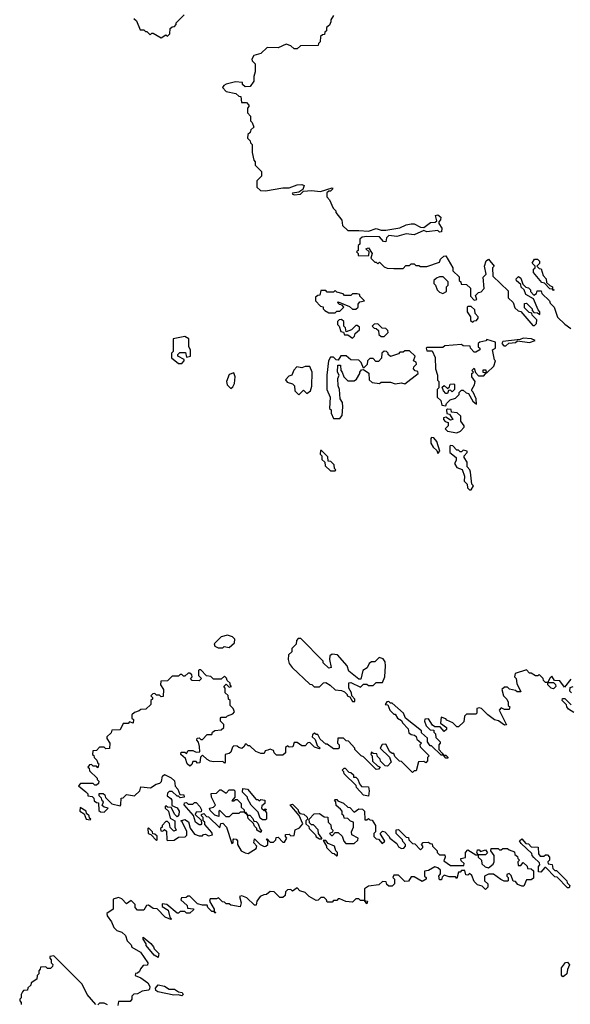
# Model space of a CAD drawing. Extents: x 2737564 to 2859580, y 876530 to 1012372.
# Tile 13 of 110: x 2817650 to 2821132, y 896033 to 902265. Entities that reach past the tile are written whole.
import ezdxf

# ---------------------------------------------------------------- set-up
doc = ezdxf.new("R2010")
doc.units = 0

msp = doc.modelspace()

# ---------------------------------------------------------------- linework, layer by layer
at = {"layer": '0CON05XD'}
for points in [[(2818371.7, 902271.7), (2818388.3, 902258.3), (2818411.7, 902201.7), (2818435, 902200), (2818445, 902190), (2818455, 902190), (2818475, 902170), (2818485, 902180), (2818495, 902180), (2818545, 902150), (2818575, 902170), (2818585, 902160), (2818600, 902175), (2818601.7, 902208.3), (2818615, 902220), (2818628.3, 902221.7), (2818640, 902235), (2818640, 902245), (2818690, 902295)], [(2819635, 902292.5), (2819617.5, 902265), (2819618.3, 902251.7), (2819610, 902230), (2819590, 902215), (2819590, 902195), (2819580, 902185), (2819578.3, 902171.7), (2819565, 902170), (2819551.7, 902158.3), (2819550, 902125), (2819540, 902115), (2819538.3, 902101.7), (2819425, 902100), (2819405, 902080), (2819385, 902080), (2819365, 902100), (2819335, 902110), (2819285, 902087.5), (2819215, 902090), (2819175, 902050), (2819131.7, 902038.3), (2819117.5, 902015), (2819120, 902005), (2819140, 901985), (2819140, 901935), (2819130, 901905), (2819130, 901875), (2819108.3, 901841.7), (2819075, 901840), (2819060, 901855), (2819058.3, 901868.3), (2819015, 901872.5), (2818955, 901857.5), (2818940.7, 901849.3), (2818932.5, 901835), (2818955, 901810), (2819017, 901797), (2819035, 901780), (2819048.3, 901778.3), (2819051.7, 901741.7), (2819085, 901740), (2819100, 901725), (2819100, 901715), (2819090, 901705), (2819090, 901675), (2819110, 901655), (2819110, 901625), (2819120, 901615), (2819130, 901585), (2819111.7, 901568.3), (2819108.3, 901551.7), (2819091.7, 901538.3), (2819090, 901515), (2819108.3, 901498.3), (2819110, 901485), (2819120, 901475), (2819120, 901425), (2819130, 901375), (2819140, 901365), (2819140, 901345), (2819180, 901305), (2819180, 901275), (2819150, 901245), (2819150, 901205), (2819173, 901183), (2819205, 901182.5), (2819315, 901200), (2819355, 901200), (2819405, 901220), (2819435, 901222.5), (2819450, 901215), (2819440, 901190), (2819415, 901172.5), (2819375, 901167.5), (2819373.3, 901163.3), (2819385, 901157.5), (2819425, 901160), (2819445, 901180), (2819495, 901183.3), (2819553, 901177), (2819625, 901200), (2819630, 901195), (2819615, 901180), (2819605, 901180), (2819591.7, 901168.3), (2819593, 901143), (2819610, 901125), (2819633, 901073), (2819650, 901055), (2819650, 901045), (2819687, 900997), (2819691.7, 900961.7), (2819725, 900930), (2819795, 900930), (2819855, 900927.5), (2819905, 900942.5), (2819935, 900933.3), (2819965, 900932.5), (2820055, 900946.7), (2820093, 900967), (2820125, 900972.5), (2820145, 900972.5), (2820185, 900952.5), (2820205, 900950), (2820248.3, 900981.7), (2820277.5, 900982.5), (2820288.3, 900991.7), (2820280, 901025), (2820295, 901030), (2820312.5, 901015), (2820311.7, 900998.3), (2820300, 900985), (2820300, 900975), (2820320, 900945), (2820318.3, 900921.7), (2820305, 900920), (2820295, 900930), (2820225, 900922.5), (2820205, 900930), (2820145, 900902.5), (2820095, 900910), (2820035, 900892.5), (2819985, 900900), (2819970, 900885), (2819965, 900860), (2819951.7, 900861.7), (2819925, 900890), (2819845, 900892.5), (2819815, 900887.5), (2819800, 900875), (2819800, 900845), (2819790, 900835), (2819790, 900805), (2819780, 900795), (2819790, 900785), (2819790, 900775), (2819795, 900770), (2819858.3, 900771.7), (2819860, 900795), (2819840, 900815), (2819855, 900820), (2819880, 900785), (2819870, 900755), (2819895, 900730), (2819905, 900730), (2819915, 900720), (2819925, 900730), (2819955, 900700), (2819973, 900693), (2820015, 900690), (2820075, 900690), (2820091.7, 900708.3), (2820115, 900710), (2820125, 900720), (2820145, 900720), (2820155, 900710), (2820175, 900710), (2820185, 900702.5), (2820225, 900702.5), (2820305, 900730), (2820311.7, 900748.3), (2820331.7, 900768.3), (2820345, 900770), (2820390, 900695), (2820390, 900675), (2820428.3, 900638.3), (2820430, 900615), (2820440, 900605), (2820441.7, 900591.7), (2820475, 900590), (2820500, 900565), (2820500, 900515), (2820525, 900490), (2820540, 900495), (2820531.7, 900518.3), (2820551.7, 900538.3), (2820568.3, 900541.7), (2820587, 900563), (2820580, 900635), (2820600, 900655), (2820590, 900705), (2820600.7, 900739.3), (2820615, 900750), (2820650, 900705), (2820640, 900695), (2820641.7, 900641.7), (2820738.3, 900548.3), (2820740, 900505), (2820770, 900475), (2820781.7, 900441.7), (2820801.7, 900421.7), (2820818.3, 900418.3), (2820895, 900330), (2820905, 900330), (2820918.3, 900341.7), (2820920, 900365), (2820890, 900395), (2820888.3, 900408.3), (2820871.7, 900411.7), (2820841.7, 900441.7), (2820841.7, 900468.3), (2820855, 900470), (2820890, 900435), (2820890, 900425), (2820901.7, 900411.7), (2820925, 900410), (2820940, 900400), (2820940, 900415), (2820928.3, 900428.3), (2820898.3, 900498.3), (2820850, 900525), (2820840, 900555), (2820821.7, 900571.7), (2820818.3, 900588.3), (2820791.7, 900611.7), (2820790, 900625), (2820805, 900640), (2820818.3, 900628.3), (2820831.7, 900591.7), (2820851.7, 900571.7), (2820868.3, 900568.3), (2820880, 900555), (2820880, 900545), (2820901.7, 900521.7), (2820918.3, 900531.7), (2820921.7, 900548.3), (2820948.3, 900548.3), (2820951.7, 900531.7), (2821000, 900485), (2821005, 900470), (2821030, 900445), (2821051.7, 900381.7), (2821097, 900337), (2821135, 900310)], [(2821025, 900550), (2821020, 900560), (2821001.7, 900561.7), (2820968.3, 900598.3), (2820951.7, 900601.7), (2820900, 900665), (2820900, 900685), (2820910, 900695), (2820910, 900705), (2820890, 900725), (2820905, 900750), (2820925, 900750), (2820937, 900737), (2820938.3, 900721.7), (2820920, 900705), (2820935, 900690), (2820948.3, 900688.3), (2820960, 900645), (2820980, 900625), (2820981.7, 900601.7), (2821001.7, 900581.7), (2821020, 900575), (2821020, 900560), (2821030, 900555), (2821025, 900550)], [(2820325, 900532.5), (2820350, 900545), (2820350, 900575), (2820360, 900585), (2820360, 900605), (2820327, 900637), (2820305, 900637.5), (2820285, 900630), (2820270, 900615), (2820270, 900595), (2820280, 900585), (2820290, 900555), (2820305, 900540), (2820325, 900532.5)], [(2819645, 900410), (2819655, 900420), (2819675, 900420), (2819700, 900445), (2819688.3, 900458.3), (2819671.7, 900461.7), (2819660, 900475), (2819665, 900480), (2819735, 900450), (2819755, 900432.5), (2819775, 900432.5), (2819790, 900445), (2819790, 900465), (2819801.7, 900478.3), (2819830, 900485), (2819800, 900515), (2819800, 900525), (2819785, 900530), (2819755, 900530), (2819745, 900520), (2819705, 900520), (2819695, 900530), (2819655, 900540), (2819645, 900550), (2819635, 900540), (2819595, 900540), (2819585, 900550), (2819555, 900550), (2819548.3, 900521.7), (2819535, 900520), (2819521.7, 900508.3), (2819520, 900485), (2819551.7, 900451.7), (2819568.3, 900448.3), (2819570, 900435), (2819580, 900425), (2819605, 900410), (2819645, 900410)], [(2820515, 900350), (2820525, 900360), (2820538.3, 900361.7), (2820550, 900375), (2820550, 900385), (2820530, 900405), (2820528.3, 900428.3), (2820505, 900450), (2820485, 900450), (2820480, 900445), (2820480, 900415), (2820500, 900385), (2820501.7, 900361.7), (2820515, 900350)], [(2819755, 900250), (2819768.3, 900261.7), (2819771.7, 900278.3), (2819798.3, 900301.7), (2819798.3, 900318.3), (2819785, 900330), (2819775, 900330), (2819748.3, 900301.7), (2819715, 900290), (2819710, 900315), (2819700, 900325), (2819700, 900355), (2819685, 900367.5), (2819670, 900365), (2819660, 900355), (2819660, 900335), (2819670, 900325), (2819681.7, 900291.7), (2819698.3, 900288.3), (2819705, 900270), (2819725, 900270), (2819755, 900250)], [(2819955, 900260), (2819980, 900285), (2819978.3, 900298.3), (2819965, 900310), (2819941.7, 900311.7), (2819915, 900340), (2819891.7, 900338.3), (2819880, 900325), (2819891.7, 900311.7), (2819905, 900310), (2819918.3, 900298.3), (2819921.7, 900271.7), (2819935, 900260), (2819955, 900260)], [(2818675, 900090), (2818690, 900105), (2818690, 900115), (2818650, 900135), (2818650, 900145), (2818661.7, 900158.3), (2818698.3, 900158.3), (2818705, 900130), (2818730, 900135), (2818730, 900175), (2818720, 900195), (2818720, 900245), (2818695, 900260), (2818620, 900245), (2818620, 900165), (2818610, 900155), (2818610, 900125), (2818655, 900090), (2818675, 900090)], [(2820345, 899820), (2820350, 899835), (2820371.7, 899858.3), (2820405, 899870), (2820428.3, 899891.7), (2820430, 899905), (2820445, 899920), (2820455, 899920), (2820473, 899903), (2820488.3, 899898.3), (2820515, 899850), (2820538.3, 899831.7), (2820537.5, 899865), (2820518.3, 899908.3), (2820510, 899915), (2820510, 899925), (2820527, 899953), (2820530, 899975), (2820510, 900005), (2820510, 900025), (2820520, 900035), (2820510, 900045), (2820525, 900060), (2820531.7, 900031.7), (2820551.7, 900011.7), (2820585, 900010), (2820600, 900030), (2820581.7, 900031.7), (2820581.7, 900048.3), (2820598.3, 900048.3), (2820600, 900030), (2820605, 900030), (2820648.3, 900071.7), (2820660, 900105), (2820653, 900113), (2820640, 900175), (2820660, 900185), (2820660, 900225), (2820605, 900240), (2820597, 900233), (2820560, 900225), (2820550, 900215), (2820550, 900195), (2820560, 900185), (2820560, 900175), (2820535, 900160), (2820525, 900160), (2820500, 900185), (2820498.3, 900198.3), (2820455, 900200), (2820445, 900210), (2820338.3, 900201.7), (2820325, 900190), (2820225, 900190), (2820220, 900185), (2820225, 900170), (2820258.3, 900168.3), (2820276.4, 900126.4), (2820280, 900055), (2820292.5, 900015), (2820293, 899983), (2820300, 899975), (2820300, 899935), (2820290, 899925), (2820290, 899875), (2820312.5, 899855), (2820320, 899825), (2820345, 899820)], [(2820725, 900200), (2820743, 900217), (2820785, 900222.5), (2820798.3, 900231.7), (2820875, 900222.5), (2820910, 900235), (2820886.1, 900246.1), (2820835, 900250), (2820815, 900240), (2820705, 900227.5), (2820700, 900215), (2820711.7, 900201.7), (2820725, 900200)], [(2819675, 899740), (2819689.3, 899760.7), (2819693.3, 899815), (2819691.7, 899841.7), (2819677.5, 899865), (2819672.5, 899925), (2819663, 899947), (2819662.5, 899995), (2819670, 900015), (2819660, 900035), (2819661.7, 900078.3), (2819678.3, 900078.3), (2819680, 900045), (2819690, 900035), (2819700, 900005), (2819725, 899980), (2819765, 899980), (2819780, 899990), (2819800, 900025), (2819800, 900035), (2819811.7, 900048.3), (2819825, 900050), (2819858.3, 900028.3), (2819860, 899985), (2819878.3, 899968.3), (2819925, 899962.5), (2819935, 899970), (2819995, 899970), (2820025, 899960), (2820065, 899967.5), (2820085, 899960), (2820170, 900025), (2820168.3, 900038.3), (2820151.7, 900041.7), (2820140, 900055), (2820141.7, 900068.3), (2820160, 900085), (2820158.3, 900098.3), (2820140, 900105), (2820150, 900135), (2820115, 900170), (2820085, 900170), (2820075, 900160), (2820055, 900160), (2820045, 900150), (2819995, 900132.5), (2819980, 900145), (2819980, 900155), (2819970, 900165), (2819955, 900167.5), (2819940, 900155), (2819938.3, 900121.7), (2819918.3, 900101.7), (2819901.7, 900101.7), (2819885, 900120), (2819865, 900120), (2819850, 900105), (2819848.3, 900081.7), (2819825, 900060), (2819810, 900095), (2819795, 900110), (2819745, 900112.5), (2819715, 900137.5), (2819681.7, 900138.3), (2819665, 900110), (2819651.7, 900111.7), (2819635, 900130), (2819615, 900130), (2819602.5, 900105), (2819592.5, 900015), (2819592.5, 899925), (2819612.5, 899875), (2819610, 899805), (2819620, 899795), (2819620, 899775), (2819635, 899740), (2819675, 899740)], [(2819415, 899890), (2819445, 899920), (2819465, 899900), (2819490, 899915), (2819497.5, 899945), (2819500, 900035), (2819485, 900070), (2819455, 900070), (2819435, 900062.5), (2819403, 900067), (2819383, 900047), (2819370, 900015), (2819351.7, 900008.3), (2819330, 899985), (2819341.7, 899971.7), (2819375, 899960), (2819388.3, 899948.3), (2819390, 899915), (2819415, 899890)], [(2818985, 899930), (2818998.3, 899941.7), (2819007.5, 899962.5), (2819012.5, 900005), (2819005, 900030), (2818975, 900020), (2818957.5, 899975), (2818963, 899953), (2818985, 899930)], [(2820355, 899900), (2820345, 899900), (2820330, 899915), (2820321.7, 899938.3), (2820335, 899950), (2820355, 899930), (2820368.3, 899941.7), (2820371.7, 899958.3), (2820395, 899960), (2820400, 899955), (2820400, 899925), (2820385, 899910), (2820375, 899920), (2820361.7, 899918.3), (2820355, 899900)], [(2820415, 899650), (2820438.3, 899661.7), (2820460, 899685), (2820460, 899695), (2820440, 899725), (2820440, 899755), (2820417, 899777), (2820381.7, 899781.7), (2820378.3, 899798.3), (2820355, 899800), (2820350, 899795), (2820351.7, 899771.7), (2820368.3, 899768.3), (2820390, 899735), (2820375, 899730), (2820345, 899750), (2820330, 899745), (2820330, 899735), (2820341.7, 899721.7), (2820360, 899715), (2820360, 899695), (2820340, 899675), (2820355, 899660), (2820415, 899650)], [(2820295, 899520), (2820307.5, 899535), (2820287.5, 899595), (2820268.3, 899618.3), (2820255, 899620), (2820250, 899615), (2820250, 899585), (2820265, 899560), (2820288.3, 899538.3), (2820295, 899520)], [(2819645, 899410), (2819650, 899415), (2819640, 899425), (2819638.3, 899448.3), (2819618.3, 899468.3), (2819601.7, 899471.7), (2819598.3, 899498.3), (2819558.3, 899538.3), (2819551.7, 899538.3), (2819550, 899515), (2819560, 899505), (2819561.7, 899481.7), (2819580, 899465), (2819581.7, 899441.7), (2819615, 899410), (2819645, 899410)], [(2820505, 899290), (2820520, 899315), (2820510, 899325), (2820501.7, 899401.7), (2820497, 899417), (2820480, 899435), (2820480, 899465), (2820460, 899495), (2820460, 899505), (2820480, 899525), (2820480, 899535), (2820455, 899540), (2820445, 899530), (2820435, 899530), (2820425, 899540), (2820415, 899540), (2820388.3, 899568.3), (2820375, 899570), (2820370, 899565), (2820370, 899525), (2820410, 899495), (2820410, 899475), (2820400, 899455), (2820415, 899430), (2820448.3, 899418.3), (2820462.5, 899375), (2820460, 899345), (2820480, 899325), (2820481.7, 899301.7), (2820495, 899290), (2820505, 899290)], [(2818935, 898290), (2818942.5, 898297.5), (2818975, 898292.5), (2819008.3, 898321.7), (2819010, 898345), (2818995, 898360), (2818965, 898370), (2818925, 898360), (2818880, 898315), (2818885, 898300), (2818905, 898290), (2818935, 898290)], [(2819770, 897950), (2819770, 897965), (2819750, 897985), (2819747.5, 898005), (2819732.5, 898035), (2819732.5, 898067.5), (2819745, 898070), (2819805, 898040), (2819825, 898060), (2819845, 898060), (2819855, 898050), (2819885, 898050), (2819905, 898070), (2819945, 898070), (2819960, 898105), (2819962.5, 898175), (2819961.7, 898201.7), (2819949.3, 898219.3), (2819922.5, 898227.5), (2819895, 898200), (2819875, 898200), (2819860.7, 898189.3), (2819848.3, 898161.7), (2819820, 898145), (2819808.3, 898091.7), (2819795, 898090), (2819731.7, 898141.7), (2819720, 898175), (2819660, 898245), (2819625, 898250), (2819611.7, 898238.3), (2819610, 898215), (2819620, 898165), (2819605, 898160), (2819570, 898195), (2819570, 898205), (2819428.3, 898348.3), (2819411.7, 898348.3), (2819400, 898335), (2819398.3, 898311.7), (2819370, 898285), (2819370, 898265), (2819350, 898245), (2819347.5, 898215), (2819355, 898190), (2819372.5, 898165), (2819485, 898060), (2819498.3, 898058.3), (2819513, 898043), (2819545, 898042.5), (2819571.7, 898068.3), (2819585, 898070), (2819613, 898053), (2819645, 898022.5), (2819685, 898020), (2819705, 898010), (2819720, 897995), (2819720, 897985), (2819738.3, 897978.3), (2819755, 897950), (2819765, 897950), (2819770, 897950)], [(2821135, 898090), (2821095, 898040), (2821065, 898080), (2821031.7, 898081.7), (2821015, 898110), (2821001.7, 898098.3), (2820990, 898070), (2821025, 898070), (2821038.3, 898058.3), (2821040, 898045), (2821025, 898030), (2821010, 898035), (2820990, 898055), (2820990, 898070), (2820975, 898070), (2820961.7, 898081.7), (2820960, 898095), (2820935, 898120), (2820927, 898113), (2820913, 898113), (2820885, 898130), (2820875, 898130), (2820855, 898150), (2820783, 898127), (2820780, 898105), (2820790, 898095), (2820793, 898063), (2820818.3, 898011.7), (2820795, 898010), (2820785, 898020), (2820748.3, 898028.3), (2820735, 898040), (2820715, 898040), (2820700, 898025), (2820710, 897985), (2820730, 897965), (2820740, 897945), (2820740, 897925), (2820750, 897915), (2820745, 897900), (2820715, 897900), (2820695, 897910), (2820682.5, 897895), (2820728.3, 897801.7), (2820715, 897800), (2820677, 897827), (2820653, 897833), (2820610, 897865), (2820570, 897905), (2820555, 897910), (2820540, 897905), (2820540, 897875), (2820535, 897870), (2820475, 897870), (2820463, 897857), (2820458.3, 897821.7), (2820425, 897790), (2820415, 897790), (2820390, 897815), (2820351.7, 897831.7), (2820345, 897840), (2820315, 897850), (2820311.7, 897811.7), (2820350, 897785), (2820348.3, 897771.7), (2820335, 897760), (2820308.3, 897788.3), (2820275, 897790), (2820260.7, 897800.7), (2820235, 897840), (2820211.7, 897838.3), (2820210, 897825), (2820220, 897795), (2820245, 897770), (2820268.3, 897768.3), (2820270, 897755), (2820280, 897745), (2820281.7, 897721.7), (2820310, 897695), (2820310, 897685), (2820300, 897675), (2820300, 897645), (2820321.7, 897621.7), (2820330, 897610), (2820345, 897610), (2820358.3, 897598.3), (2820358.3, 897591.7), (2820345, 897590), (2820330, 897610), (2820315, 897610), (2820255, 897670), (2820245, 897670), (2820230, 897695), (2820228.3, 897718.3), (2820191.7, 897751.7), (2820190, 897765), (2820090, 897845), (2820076.4, 897876.4), (2820005, 897940), (2819995, 897940), (2819985, 897950), (2819971.7, 897948.3), (2819961.7, 897931.7), (2819978.3, 897928.3), (2819990, 897895), (2820015, 897870), (2820025, 897870), (2820040, 897845), (2820065, 897830), (2820070, 897815), (2820107, 897777), (2820111.7, 897751.7), (2820125, 897740), (2820147, 897737), (2820158.3, 897728.3), (2820161.7, 897711.7), (2820190, 897685), (2820180, 897675), (2820181.7, 897661.7), (2820240, 897605), (2820230, 897595), (2820230, 897575), (2820218.3, 897561.7), (2820205, 897570), (2820171.7, 897568.3), (2820158.3, 897511.7), (2820145, 897510), (2820135, 897500), (2820065, 897570), (2820051.7, 897571.7), (2820021.7, 897601.7), (2820015, 897620), (2820005, 897620), (2819991.7, 897631.7), (2819965, 897680), (2819941.7, 897678.3), (2819930, 897655), (2819988.3, 897598.3), (2820000, 897565), (2819975, 897540), (2819961.7, 897541.7), (2819931.7, 897571.7), (2819930, 897585), (2819911.7, 897601.7), (2819908.3, 897618.3), (2819885, 897620), (2819875, 897630), (2819870, 897615), (2819880, 897605), (2819881.7, 897571.7), (2819911.7, 897541.7), (2819930, 897535), (2819918.3, 897521.7), (2819905, 897520), (2819825, 897600), (2819810, 897605), (2819770, 897645), (2819770, 897655), (2819728.3, 897698.3), (2819715, 897700), (2819698.3, 897718.3), (2819661.7, 897718.3), (2819660, 897685), (2819670, 897675), (2819670, 897655), (2819665, 897650), (2819635, 897650), (2819595, 897680), (2819585, 897680), (2819550.7, 897710.7), (2819535, 897740), (2819525, 897740), (2819515, 897750), (2819501.7, 897738.3), (2819500, 897725), (2819518.3, 897708.3), (2819531.7, 897671.7), (2819550, 897655), (2819545, 897650), (2819515, 897660), (2819485, 897690), (2819471.7, 897688.3), (2819455, 897670), (2819435, 897670), (2819405, 897690), (2819385, 897690), (2819378.3, 897661.7), (2819355, 897660), (2819345, 897670), (2819331.7, 897658.3), (2819330, 897625), (2819315, 897610), (2819275, 897610), (2819260, 897625), (2819255, 897640), (2819235, 897647.5), (2819218.3, 897641.7), (2819201.7, 897638.3), (2819195, 897620), (2819175, 897620), (2819143, 897633), (2819105, 897670), (2819095, 897670), (2819085, 897680), (2819075, 897680), (2819070, 897665), (2819055, 897652.5), (2819035, 897657.5), (2819025, 897667.5), (2819005, 897670), (2818995, 897660), (2818985, 897630), (2818975, 897620), (2818950, 897615), (2818950, 897565), (2818945, 897560), (2818935, 897570), (2818875, 897567.5), (2818855, 897572.5), (2818835, 897582.5), (2818805, 897610), (2818792.5, 897597.5), (2818788.3, 897561.7), (2818775, 897560), (2818765, 897570), (2818745, 897570), (2818738.3, 897551.7), (2818725, 897540), (2818710, 897555), (2818698.3, 897588.3), (2818670, 897615), (2818671.7, 897628.3), (2818695, 897630), (2818705, 897620), (2818715, 897640), (2818745, 897640), (2818765, 897630), (2818788.3, 897631.7), (2818787.5, 897665), (2818781.7, 897691.7), (2818770, 897705), (2818771.7, 897718.3), (2818785, 897720), (2818795, 897710), (2818805, 897710), (2818835, 897740), (2818865, 897740), (2818870, 897755), (2818883, 897767), (2818925, 897770), (2818940, 897785), (2818940, 897805), (2818920, 897825), (2818920, 897845), (2818925, 897850), (2818955, 897850), (2818965, 897860), (2818998.3, 897871.7), (2819007.5, 897885), (2819000, 897905), (2818980, 897925), (2818980, 897955), (2818970, 897965), (2818968.3, 897988.3), (2818950, 898005), (2818950, 898035), (2818940, 898045), (2818955, 898060), (2818975, 898040), (2818990, 898045), (2818980, 898055), (2818980, 898065), (2818961.7, 898081.7), (2818958.3, 898098.3), (2818945, 898110), (2818925, 898090), (2818875, 898090), (2818858.3, 898108.3), (2818831.7, 898111.7), (2818795, 898150), (2818785, 898150), (2818780, 898145), (2818780, 898115), (2818800, 898095), (2818785, 898080), (2818741.7, 898081.7), (2818730, 898095), (2818740, 898105), (2818738.3, 898118.3), (2818725, 898130), (2818715, 898130), (2818695, 898110), (2818685, 898110), (2818675, 898120), (2818665, 898120), (2818655, 898110), (2818615, 898110), (2818585, 898080), (2818541.7, 898078.3), (2818540, 898055), (2818560, 898025), (2818558.3, 897981.7), (2818545, 897980), (2818535, 897990), (2818515, 897990), (2818505, 898000), (2818491.7, 897998.3), (2818480, 897985), (2818490, 897975), (2818490, 897965), (2818480, 897955), (2818478.3, 897931.7), (2818448.3, 897901.7), (2818415, 897900), (2818405, 897890), (2818375, 897880), (2818360, 897865), (2818360, 897845), (2818370, 897835), (2818368.3, 897811.7), (2818345, 897820), (2818335, 897810), (2818305, 897810), (2818285, 897770), (2818231.7, 897768.3), (2818228.3, 897751.7), (2818200, 897725), (2818200, 897715), (2818220, 897685), (2818218.3, 897651.7), (2818195, 897650), (2818185, 897660), (2818155, 897660), (2818135, 897640), (2818111.7, 897638.3), (2818110, 897615), (2818118.3, 897608.3), (2818120, 897595), (2818138.3, 897578.3), (2818145, 897560)], [(2821140, 898005), (2821130, 898015), (2821131.7, 898038.3), (2821150, 898045)], [(2821155, 897880), (2821121.7, 897901.7), (2821110, 897915), (2821108.3, 897928.3), (2821080, 897955), (2821081.7, 897968.3), (2821098.3, 897968.3), (2821138.3, 897928.3)], [(2818145, 897560), (2818150, 897555), (2818145, 897530), (2818135, 897540), (2818115, 897540), (2818105, 897550), (2818091.7, 897548.3), (2818080, 897535), (2818088.3, 897528.3), (2818091.7, 897511.7), (2818140, 897465), (2818140, 897455), (2818150, 897445), (2818148.3, 897431.7), (2818135, 897420), (2818125, 897420), (2818115, 897430), (2818035, 897430), (2818022.5, 897415), (2818068.3, 897378.3), (2818080, 897365), (2818081.7, 897351.7), (2818108.3, 897348.3), (2818118.3, 897338.3), (2818121.7, 897321.7), (2818135, 897310), (2818148.3, 897308.3), (2818150, 897260), (2818161.7, 897251.7), (2818185, 897250), (2818210, 897275), (2818185, 897280), (2818171.7, 897291.7), (2818180, 897315), (2818171.7, 897321.7), (2818168.3, 897338.3), (2818151.7, 897351.7), (2818151.7, 897368.3), (2818178.3, 897368.3), (2818188.3, 897358.3), (2818191.7, 897341.7), (2818231.7, 897301.7), (2818285, 897290), (2818290, 897295), (2818291.7, 897338.3), (2818305, 897340), (2818325, 897360), (2818377, 897353), (2818410, 897385), (2818415, 897410), (2818476.4, 897403.6), (2818513, 897427), (2818537, 897433), (2818547, 897443), (2818553, 897477), (2818565, 897487.5), (2818607, 897467), (2818628.3, 897448.3), (2818633, 897413), (2818650, 897395), (2818661.7, 897361.7), (2818688.3, 897358.3), (2818690, 897345), (2818665, 897340), (2818655, 897350), (2818645, 897350), (2818615, 897380), (2818595, 897380), (2818585, 897370), (2818583, 897353), (2818606.7, 897336.7), (2818612.5, 897325), (2818611.7, 897291.7), (2818646.4, 897276.4), (2818657.5, 897255), (2818657, 897233), (2818645, 897220), (2818630, 897235), (2818608.3, 897278.3), (2818585, 897280), (2818575, 897290), (2818570, 897285), (2818570, 897275), (2818590, 897255), (2818601.7, 897211.7), (2818630, 897195), (2818630, 897155), (2818640, 897135), (2818625, 897130), (2818601.7, 897151.7), (2818598.3, 897178.3), (2818585, 897190), (2818575, 897190), (2818550, 897165), (2818550, 897155), (2818540, 897145), (2818541.7, 897131.7), (2818555, 897130), (2818565, 897140), (2818578.3, 897128.3), (2818580, 897075), (2818585, 897070), (2818627.5, 897072.5), (2818655, 897090), (2818697, 897093), (2818707, 897103), (2818707, 897127), (2818678.3, 897188.3), (2818670, 897195), (2818695, 897202.5), (2818717, 897187), (2818728.3, 897148.3), (2818755, 897110), (2818785, 897100), (2818805, 897100), (2818811.7, 897108.3), (2818825, 897110), (2818845, 897100), (2818870, 897105), (2818865, 897120), (2818821.7, 897171.7), (2818820, 897185), (2818810, 897195), (2818810, 897215), (2818800, 897225), (2818800, 897235), (2818815, 897240), (2818831.7, 897221.7), (2818845, 897220), (2818915, 897150), (2818921.7, 897178.3), (2818935, 897180), (2818957.5, 897155), (2818991.7, 897051.7), (2819000, 897055), (2819000, 897075), (2819005, 897080), (2819018.3, 897078.3), (2819027, 897067), (2819027.5, 897045), (2819050, 897005), (2819075, 896992.5), (2819095, 896987.5), (2819145, 897020), (2819150, 897035), (2819130, 897055), (2819135, 897080), (2819170, 897045), (2819195, 897032.5), (2819207, 897033), (2819220, 897045), (2819220, 897070), (2819210, 897075), (2819215, 897080), (2819235, 897060), (2819255, 897060), (2819270, 897075), (2819271.7, 897088.3), (2819285, 897090), (2819315, 897060), (2819325, 897060), (2819340, 897085), (2819330, 897095), (2819331.7, 897108.3), (2819355, 897110), (2819365, 897100), (2819385, 897102.5), (2819391.7, 897138.3), (2819419.3, 897150.7), (2819440, 897175), (2819418.3, 897228.3), (2819360, 897295), (2819375, 897300), (2819410, 897265), (2819410, 897255), (2819421.7, 897241.7), (2819447, 897237), (2819468.3, 897218.3), (2819470, 897205), (2819460, 897195), (2819460, 897175), (2819478.3, 897158.3), (2819480, 897145), (2819520, 897105), (2819525, 897092.5), (2819545, 897080), (2819560, 897080), (2819560, 897085), (2819540, 897115), (2819538.3, 897138.3), (2819508.3, 897168.3), (2819495, 897170), (2819481.7, 897181.7), (2819480, 897205), (2819511.7, 897238.3), (2819545, 897240), (2819575, 897220), (2819598.3, 897218.3), (2819600, 897185), (2819618.3, 897168.3), (2819620, 897145), (2819630, 897135), (2819628.3, 897121.7), (2819610, 897115), (2819621.7, 897101.7), (2819628.3, 897101.7), (2819645, 897120), (2819665, 897120), (2819688.3, 897098.3), (2819700, 897065), (2819711.7, 897051.7), (2819765, 897050), (2819788.3, 897071.7), (2819790, 897085), (2819750, 897105), (2819747.5, 897125), (2819760, 897155), (2819760, 897185), (2819741.7, 897191.7), (2819725, 897210), (2819701.7, 897211.7), (2819700, 897225), (2819690, 897235), (2819690, 897255), (2819678.3, 897268.3), (2819651.7, 897291.7), (2819650, 897315), (2819640, 897325), (2819645, 897330), (2819655, 897330), (2819661.7, 897321.7), (2819697, 897307), (2819725, 897280), (2819738.3, 897278.3), (2819765, 897250), (2819795, 897270), (2819818.3, 897268.3), (2819830, 897255), (2819831.7, 897201.7), (2819845, 897200), (2819855, 897210), (2819865, 897200), (2819878.3, 897198.3), (2819900, 897165), (2819900, 897125), (2819890, 897115), (2819890, 897095), (2819905, 897080), (2819918.3, 897078.3), (2819941.7, 897051.7), (2819960, 897065), (2819930, 897115), (2819945, 897130), (2819960, 897125), (2819987.5, 897095), (2819990, 897085), (2820035, 897050), (2820045, 897030), (2820065, 897020), (2820078.3, 897021.7), (2820090, 897035), (2820090, 897045), (2820073, 897063), (2820070, 897075), (2820030, 897115), (2820031.7, 897138.3), (2820045, 897140), (2820095, 897090), (2820108.3, 897088.3), (2820110, 897075), (2820135, 897050), (2820148.3, 897048.3), (2820185, 897010), (2820200, 897025), (2820200, 897035), (2820190, 897045), (2820201.7, 897058.3), (2820235, 897060), (2820245, 897050), (2820258.3, 897048.3), (2820260, 897035), (2820290, 897005), (2820290, 896995), (2820305, 896980), (2820338.3, 896978.3), (2820340, 896965), (2820331.7, 896941.7), (2820375, 896912.5), (2820458.3, 896911.7), (2820460, 896925), (2820441.7, 896941.7), (2820440, 896955), (2820468.3, 896961.7), (2820470, 896995), (2820485, 897010), (2820535, 896980), (2820550, 896980), (2820540, 896995), (2820545, 897010), (2820555, 897010), (2820565, 897000), (2820595, 897010), (2820608.3, 896991.7), (2820595, 896980), (2820550, 896980), (2820550, 896965), (2820570, 896945), (2820571.7, 896921.7), (2820593, 896903), (2820615, 896897.5), (2820645, 896920), (2820650, 896935), (2820650, 896975), (2820630, 897005), (2820631.7, 897018.3), (2820675, 897020), (2820685, 897010), (2820695, 897010), (2820705, 897020), (2820735, 897020), (2820745, 897010), (2820778.3, 896998.3), (2820781.7, 896981.7), (2820798.3, 896968.3), (2820800, 896955), (2820810, 896945), (2820800, 896935), (2820801.7, 896911.7), (2820818.3, 896911.7), (2820835, 896930), (2820858.3, 896908.3), (2820861.7, 896891.7), (2820885, 896890), (2820898.3, 896878.3), (2820898.3, 896831.7), (2820885, 896820), (2820855, 896820), (2820838.3, 896781.7), (2820825, 896780), (2820800.7, 896790.7), (2820785, 896810), (2820771.7, 896811.7), (2820758.3, 896848.3), (2820745, 896860), (2820730, 896855), (2820730, 896845), (2820740, 896835), (2820740, 896815), (2820735, 896812.5), (2820713, 896813), (2820693, 896823), (2820647, 896857), (2820615, 896857.5), (2820590, 896845), (2820590, 896815), (2820610, 896795), (2820610, 896775), (2820595, 896760), (2820575, 896780), (2820545, 896790), (2820525, 896810), (2820508.3, 896848.3), (2820495, 896860), (2820485, 896850), (2820471.7, 896851.7), (2820465, 896880), (2820445, 896880), (2820435, 896870), (2820425, 896870), (2820415, 896830), (2820405, 896840), (2820365, 896840), (2820335, 896850), (2820321.7, 896838.3), (2820318.3, 896821.7), (2820305, 896820), (2820300, 896845), (2820311.7, 896858.3), (2820311.7, 896881.7), (2820295, 896897.5), (2820275, 896902.5), (2820235, 896880), (2820210, 896875), (2820210, 896845), (2820220, 896835), (2820220, 896825), (2820195, 896810), (2820145, 896840), (2820125, 896840), (2820108.3, 896811.7), (2820085, 896810), (2820045, 896850), (2820015, 896850), (2820010, 896835), (2820020, 896825), (2820020, 896795), (2820005, 896780), (2819985, 896780), (2819971.7, 896791.7), (2819968.3, 896808.3), (2819945, 896810), (2819921.7, 896788.3), (2819855, 896780), (2819830, 896765), (2819830, 896690), (2819850, 896685), (2819845, 896670), (2819830, 896690), (2819805, 896690), (2819795, 896700), (2819775, 896700), (2819755, 896680), (2819713, 896683), (2819675, 896700), (2819665, 896700), (2819655, 896690), (2819635, 896690), (2819625, 896680), (2819595, 896680), (2819590, 896695), (2819575, 896710), (2819555, 896710), (2819538.3, 896691.7), (2819525, 896690), (2819480, 896715), (2819455, 896740), (2819421.7, 896751.7), (2819405, 896770), (2819375, 896750), (2819365, 896760), (2819343, 896757), (2819330, 896745), (2819328.3, 896721.7), (2819315, 896710), (2819295, 896710), (2819260, 896745), (2819235, 896747.5), (2819211.7, 896728.3), (2819193, 896727), (2819170, 896715), (2819150, 896685), (2819145, 896660), (2819135, 896660), (2819087, 896707), (2819055, 896720), (2819040, 896715), (2819050, 896675), (2819045, 896650), (2818985, 896660), (2818975, 896670), (2818955, 896670), (2818945, 896680), (2818931.7, 896681.7), (2818907, 896707), (2818895, 896700), (2818855, 896700), (2818850, 896685), (2818880, 896635), (2818880, 896620), (2818890, 896615), (2818885, 896610), (2818880, 896620), (2818865, 896620), (2818840, 896645), (2818835, 896660), (2818805, 896660), (2818775, 896670), (2818725, 896716.7), (2818713, 896717), (2818701.7, 896708.3)], [(2819855, 897350), (2819825, 897357.5), (2819780, 897405), (2819778.3, 897418.3), (2819701.7, 897491.7), (2819700, 897505), (2819690, 897515), (2819701.7, 897528.3), (2819708.3, 897528.3), (2819731.7, 897501.7), (2819745, 897500), (2819760, 897485), (2819761.7, 897471.7), (2819775, 897470), (2819788.3, 897458.3), (2819798.3, 897428.3), (2819811.7, 897411.7), (2819855, 897410), (2819860, 897385), (2819855, 897350)], [(2819175, 897120), (2819150, 897135), (2819150, 897145), (2819135, 897160), (2819128.3, 897178.3), (2819095, 897210), (2819090, 897230), (2819070, 897250), (2819045, 897250), (2819035, 897240), (2818995, 897240), (2818975, 897220), (2818955, 897220), (2818915, 897260), (2818910, 897255), (2818908.3, 897221.7), (2818885, 897230), (2818855, 897260), (2818850, 897275), (2818875, 897280), (2818887.5, 897292.5), (2818862.5, 897345), (2818861.7, 897368.3), (2818895, 897370), (2818915, 897390), (2818925, 897390), (2818955, 897370), (2818975, 897390), (2819005, 897390), (2819010, 897385), (2819010, 897345), (2818991.7, 897321.7), (2819005, 897320), (2819015, 897330), (2819025, 897330), (2819050, 897305), (2819050, 897280), (2819070, 897265), (2819070, 897250), (2819078.3, 897248.3), (2819090, 897230), (2819105, 897230), (2819125, 897210), (2819131.7, 897191.7), (2819145, 897190), (2819155, 897180), (2819171.7, 897141.7), (2819180, 897135), (2819175, 897120)], [(2819205, 897200), (2819185, 897200), (2819171.7, 897211.7), (2819158.3, 897248.3), (2819113.6, 897293.6), (2819090, 897335), (2819090, 897345), (2819060, 897375), (2819061.7, 897398.3), (2819090, 897395), (2819145, 897330), (2819155, 897330), (2819165, 897320), (2819175, 897330), (2819200, 897325), (2819200, 897305), (2819181.7, 897288.3), (2819180, 897275), (2819195, 897260), (2819205, 897270), (2819210, 897265), (2819200, 897260), (2819210, 897245), (2819210, 897205), (2819205, 897200)], [(2818095, 897200), (2818100, 897205), (2818091.7, 897211.7), (2818090, 897225), (2818071.7, 897241.7), (2818070, 897255), (2818031.7, 897278.3), (2818030, 897255), (2818058.3, 897238.3), (2818070, 897205), (2818095, 897200)], [(2818795, 897170), (2818785, 897170), (2818762.5, 897185), (2818748.3, 897228.3), (2818690, 897295), (2818691.7, 897308.3), (2818705, 897310), (2818715, 897300), (2818745, 897300), (2818755, 897310), (2818765, 897310), (2818790, 897285), (2818800, 897265), (2818798.3, 897251.7), (2818765, 897250), (2818760, 897235), (2818798.3, 897198.3), (2818800, 897175), (2818795, 897170)], [(2818515, 897070), (2818520, 897075), (2818518.3, 897098.3), (2818505, 897110), (2818491.7, 897111.7), (2818490, 897125), (2818465, 897150), (2818460, 897145), (2818462.5, 897115), (2818478.3, 897108.3), (2818515, 897070)], [(2821125, 896770), (2821115, 896770), (2821048.3, 896838.3), (2821035, 896840), (2820978.3, 896898.3), (2820971.7, 896898.3), (2820945, 896870), (2820931.7, 896871.7), (2820930, 896905), (2820940, 896915), (2820938.3, 896928.3), (2820901.7, 896961.7), (2820890, 896975), (2820888.3, 896988.3), (2820821.7, 897051.7), (2820811.7, 897068.3), (2820825, 897080), (2820851.7, 897051.7), (2820868.3, 897048.3), (2820885, 897030), (2820928.3, 897028.3), (2820930, 896985), (2820941.7, 896971.7), (2820965, 896970), (2820975, 896980), (2820988.3, 896978.3), (2821000, 896965), (2821000, 896945), (2820990, 896935), (2820991.7, 896921.7), (2821018.3, 896918.3), (2821021.7, 896891.7), (2821035, 896880), (2821045, 896880), (2821110, 896815), (2821111.7, 896801.7), (2821130, 896785), (2821125, 896770)], [(2819655, 896972.5), (2819660, 896975), (2819660, 896995), (2819650, 897005), (2819640, 897035), (2819601.7, 897051.7), (2819585, 897070), (2819570, 897070), (2819590, 897035), (2819590, 897025), (2819625, 896990), (2819638.3, 896988.3), (2819655, 896972.5)], [(2818701.7, 896708.3), (2818673, 896707), (2818670, 896695), (2818708.3, 896658.3), (2818711.7, 896641.7), (2818748.3, 896638.3), (2818748.3, 896631.7), (2818725, 896610), (2818705, 896610), (2818695, 896620), (2818665, 896620), (2818655, 896610), (2818645, 896610), (2818580, 896665), (2818551.7, 896668.3), (2818551.7, 896651.7), (2818588.3, 896628.3), (2818600, 896585), (2818610, 896575), (2818605, 896570), (2818570, 896585), (2818518.3, 896638.3), (2818495, 896640), (2818465, 896660), (2818451.7, 896658.3), (2818435, 896630), (2818395, 896630), (2818380, 896645), (2818380, 896665), (2818355, 896690), (2818325, 896670), (2818295, 896700), (2818275, 896710), (2818241.7, 896698.3), (2818240, 896635), (2818201.7, 896608.3), (2818203, 896593), (2818230, 896555), (2818245, 896520), (2818265, 896500), (2818295, 896490), (2818318.3, 896468.3), (2818330, 896435), (2818355, 896410), (2818360, 896395), (2818413, 896363), (2818460, 896295), (2818458.3, 896281.7), (2818431.7, 896278.3), (2818413, 896257), (2818408.3, 896241.7), (2818395, 896230), (2818381.7, 896228.3), (2818380, 896215), (2818415, 896200), (2818459.5, 896169.5), (2818472.5, 896145), (2818471.7, 896128.3), (2818465, 896122.5), (2818423.6, 896116.4), (2818395, 896100), (2818371.7, 896098.3), (2818360, 896085), (2818360, 896065), (2818348.3, 896051.7), (2818275, 896050), (2818270, 896025)], [(2818525, 896330), (2818500, 896345), (2818450, 896405), (2818450, 896415), (2818430, 896445), (2818431.7, 896458.3), (2818478.3, 896418.3), (2818497, 896397), (2818500, 896385), (2818530, 896355), (2818525, 896330)], [(2818131.7, 896031.7), (2818077.5, 896095), (2818045, 896160), (2817865, 896340), (2817840, 896335), (2817840, 896325), (2817850, 896315), (2817850, 896295), (2817860, 896285), (2817858.3, 896271.7), (2817845, 896260), (2817825, 896260), (2817815, 896270), (2817781.7, 896268.3), (2817780, 896255), (2817770, 896245), (2817770, 896225), (2817760, 896215), (2817758.3, 896191.7), (2817721.7, 896168.3), (2817720, 896155), (2817701.7, 896138.3), (2817698.3, 896121.7), (2817675, 896120), (2817668.3, 896111.7), (2817660, 896095), (2817660, 896075), (2817650, 896065), (2817650, 896055), (2817660, 896045), (2817658.3, 896031.7)], [(2821085, 896207.5), (2821076.7, 896216.7), (2821076, 896265), (2821101.9, 896298.1), (2821115, 896300), (2821126.1, 896283.9), (2821113.6, 896253.6), (2821110, 896225), (2821095, 896213.3), (2821085, 896207.5)], [(2818675, 896086.7), (2818653.3, 896093.3), (2818625, 896090.8), (2818522.9, 896112.9), (2818510.8, 896120.8), (2818508, 896135), (2818525, 896156.2), (2818565, 896148), (2818595, 896128.8), (2818629.1, 896129.1), (2818655, 896112.5), (2818678.3, 896108.3), (2818683.3, 896095), (2818675, 896086.7)], [(2818205, 896030), (2818185, 896040), (2818155, 896040), (2818145, 896030)]]:
    msp.add_lwpolyline(points, dxfattribs=at)

doc.saveas('drawing.dxf')
